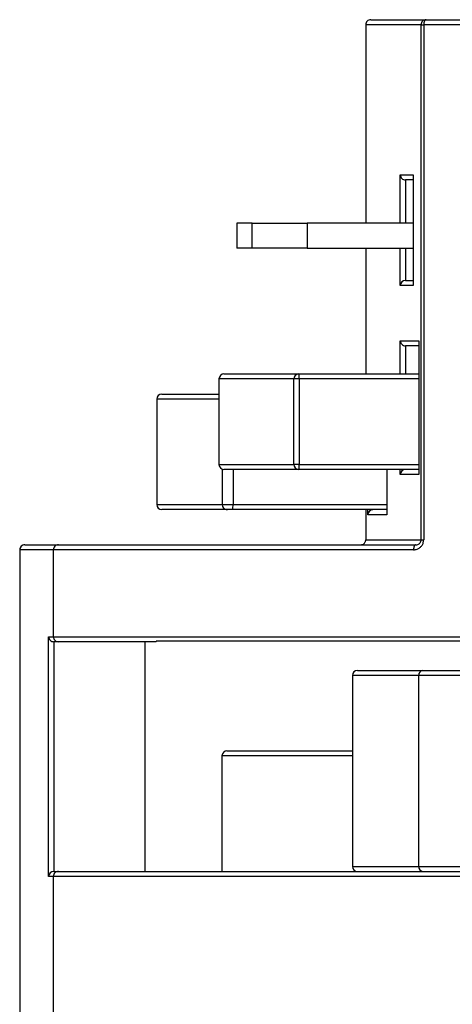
# Model space of a CAD drawing. Header units: millimetres. Extents: x 344 to 984, y 298 to 684.
# Tile 11 of 20: x 931 to 939, y 460 to 479. Entities that reach past the tile are written whole.
import ezdxf

# ---------------------------------------------------------------- set-up
doc = ezdxf.new("R2010")
doc.units = ezdxf.units.MM

msp = doc.modelspace()

# ---------------------------------------------------------------- linework, layer by layer
at = {"color": 7, "linetype": 'Continuous', "lineweight": 25}
for p, q in [((938.644, 479.073), (937.543, 479.073)), ((937.543, 479.073), (937.543, 475.123)), ((937.643, 479.173), (938.744, 479.173)), ((938.644, 468.823), (938.644, 479.073)), ((938.644, 479.073), (938.697, 479.073)), ((938.697, 479.073), (938.697, 468.823)), ((945.577, 479.073), (938.697, 479.073)), ((938.744, 479.173), (945.475, 479.173)), ((938.23, 476.083), (938.485, 476.083)), ((938.485, 475.983), (938.332, 475.983)), ((938.485, 476.083), (938.485, 473.883)), ((934.976, 475.123), (934.976, 474.623)), ((934.976, 475.123), (934.981, 475.123)), ((934.981, 475.123), (934.981, 474.623)), ((935.284, 475.123), (934.981, 475.123)), ((935.284, 474.623), (935.284, 475.123)), ((935.284, 475.123), (936.38, 475.123)), ((936.38, 475.123), (936.38, 474.623)), ((938.485, 475.123), (936.38, 475.123)), ((934.981, 474.623), (934.976, 474.623)), ((935.284, 474.623), (934.981, 474.623)), ((936.38, 474.623), (935.284, 474.623)), ((936.38, 474.623), (938.485, 474.623)), ((937.543, 474.623), (937.543, 472.123)), ((938.332, 473.983), (938.485, 473.983)), ((938.485, 473.883), (938.23, 473.883)), ((938.23, 472.783), (938.602, 472.783)), ((938.602, 472.683), (938.332, 472.683)), ((938.602, 472.783), (938.602, 470.123)), ((934.623, 472.023), (934.623, 470.323)), ((934.723, 472.123), (936.211, 472.123)), ((936.115, 470.323), (936.115, 472.023)), ((936.221, 472.023), (936.115, 472.023)), ((936.211, 472.123), (938.602, 472.123)), ((936.221, 472.023), (936.221, 470.323)), ((933.486, 471.722), (934.623, 471.722)), ((933.386, 471.622), (933.386, 469.522)), ((936.221, 470.323), (936.115, 470.323)), ((936.211, 470.223), (934.723, 470.223)), ((938.602, 470.223), (936.211, 470.223)), ((937.961, 470.223), (937.961, 469.322)), ((938.602, 470.123), (938.23, 470.123)), ((933.386, 469.522), (934.687, 469.522)), ((934.687, 469.522), (934.903, 469.522)), ((934.785, 469.422), (933.486, 469.422)), ((934.893, 469.422), (934.785, 469.422)), ((937.961, 469.422), (934.893, 469.422)), ((937.543, 469.422), (937.543, 468.823)), ((937.961, 469.322), (937.585, 469.322)), ((930.759, 468.723), (930.762, 468.723)), ((930.762, 468.723), (931.428, 468.723)), ((931.428, 468.723), (938.542, 468.723)), ((937.543, 468.823), (938.644, 468.823)), ((938.644, 468.823), (938.697, 468.823)), ((930.659, 468.623), (930.659, 449.573)), ((930.662, 468.623), (930.662, 449.573)), ((931.328, 468.623), (930.662, 468.623)), ((938.493, 468.623), (931.328, 468.623)), ((931.328, 468.623), (931.328, 466.894)), ((931.235, 466.894), (931.328, 466.894)), ((931.235, 462.123), (931.235, 466.894)), ((931.328, 466.894), (945.577, 466.894)), ((931.428, 466.794), (931.337, 466.794)), ((931.337, 466.794), (931.337, 462.223)), ((933.371, 466.794), (931.428, 466.794)), ((933.157, 462.223), (933.157, 466.794)), ((945.576, 466.803), (933.372, 466.803)), ((937.38, 466.223), (938.681, 466.223)), ((938.681, 466.223), (942.568, 466.223)), ((937.28, 466.123), (937.28, 462.323)), ((938.598, 462.323), (938.598, 466.123)), ((934.783, 464.622), (934.828, 464.622)), ((934.828, 464.622), (937.28, 464.622)), ((934.683, 464.522), (934.683, 462.223)), ((931.337, 462.223), (931.428, 462.223)), ((931.428, 462.223), (942.568, 462.223)), ((931.328, 462.123), (931.235, 462.123)), ((945.577, 462.123), (931.328, 462.123))]:
    msp.add_line(p, q, dxfattribs=at)
at = {"color": 8, "linetype": 'Continuous', "lineweight": 25}
for p, q in [((938.23, 475.123), (938.23, 476.083)), ((938.332, 475.983), (938.332, 475.123)), ((938.23, 473.883), (938.23, 474.623)), ((938.332, 474.623), (938.332, 473.983)), ((938.23, 472.123), (938.23, 472.783)), ((938.332, 472.683), (938.332, 472.123)), ((936.115, 472.023), (934.623, 472.023)), ((938.602, 472.023), (936.221, 472.023)), ((934.623, 471.622), (933.386, 471.622)), ((934.623, 470.323), (936.115, 470.323)), ((936.221, 470.323), (938.602, 470.323)), ((934.687, 470.229), (934.687, 469.522)), ((934.903, 470.223), (934.903, 469.522)), ((938.23, 470.123), (938.23, 470.223)), ((934.903, 469.522), (937.961, 469.522)), ((937.585, 469.322), (937.585, 469.422)), ((930.662, 468.623), (930.659, 468.623)), ((938.598, 466.123), (937.28, 466.123)), ((942.468, 466.123), (938.598, 466.123)), ((934.728, 464.522), (934.683, 464.522)), ((937.28, 464.522), (934.728, 464.522)), ((937.28, 462.323), (938.598, 462.323)), ((938.598, 462.323), (942.468, 462.323)), ((931.328, 462.123), (931.328, 440.985))]:
    msp.add_line(p, q, dxfattribs=at)
at = {"color": 7, "linetype": 'Continuous', "lineweight": 25, "flags": 128}
for points in [[(938.744, 479.173), (938.735, 479.171), (938.726, 479.165), (938.718, 479.156), (938.711, 479.143), (938.705, 479.128), (938.7, 479.111), (938.698, 479.092), (938.697, 479.073)], [(938.542, 468.723), (938.533, 468.721), (938.523, 468.715), (938.515, 468.706), (938.508, 468.693), (938.502, 468.678), (938.497, 468.661), (938.494, 468.642), (938.493, 468.623)]]:
    msp.add_lwpolyline(points, dxfattribs=at)
at = {"color": 7, "linetype": 'Continuous', "lineweight": 25}
for centre, radius, start, end in [((937.643, 479.073), 0.1, 90.0046, 180.0046), ((938.744, 479.073), 0.1, 90.0046, 180.0046), ((934.723, 472.023), 0.1, 90, 180), ((936.213, 472.024), 0.0982, 91.077, 181.038), ((935.966, 472.047), 0.256, 354.4608, 17.0711), ((933.486, 471.622), 0.1, 90.0005, 180.0005), ((934.723, 470.323), 0.1, 180, 270), ((936.213, 470.321), 0.0982, 178.962, 268.923), ((935.966, 470.298), 0.256, 342.9289, 5.5392), ((933.486, 469.522), 0.1, 179.9995, 269.9995), ((934.786, 469.521), 0.0992, 179.5115, 269.503), ((934.633, 469.497), 0.27, 343.8481, 5.2561), ((930.759, 468.623), 0.1, 90, 180), ((930.762, 468.623), 0.1, 90.0046, 180.0046), ((931.428, 468.623), 0.1, 90.0046, 180.0046), ((931.428, 466.894), 0.1, 179.9954, 269.9954), ((937.38, 466.123), 0.1, 90, 180), ((938.69, 466.13), 0.0929, 95.591, 184.6677), ((934.783, 464.522), 0.1, 90, 180), ((931.428, 462.123), 0.1, 90.0046, 180.0046), ((937.38, 462.323), 0.1, 180, 270), ((938.69, 462.315), 0.0929, 175.3323, 264.409)]:
    msp.add_arc(centre, radius, start, end, dxfattribs=at)
for centre, major_axis, start_param, end_param in [((938.33, 476.083), (0.0713, -0.0713), 3.935981, 5.506778), ((938.33, 473.883), (0.0713, 0.0713), 0.776408, 2.347204), ((938.33, 472.783), (0.0713, -0.0713), 3.935981, 5.506778), ((938.33, 470.123), (0.0713, 0.0713), 0.776408, 2.347204), ((937.685, 469.322), (0.0713, 0.0713), 0.776408, 2.347204), ((931.335, 466.894), (0.0713, -0.0713), 3.935981, 5.506778), ((931.335, 462.123), (0.0713, 0.0713), 0.776408, 2.347204)]:
    msp.add_ellipse(centre, major_axis=major_axis, ratio=0.982179, start_param=start_param, end_param=end_param, dxfattribs=at)
for points, knots in [([(937.445, 468.723), (937.459, 468.724), (937.485, 468.727), (937.515, 468.75), (937.531, 468.773), (937.538, 468.792), (937.542, 468.806), (937.543, 468.818), (937.543, 468.822), (937.543, 468.823)], [0, 0, 0, 0, 0.335623, 0.605636, 0.764019, 0.821505, 0.941912, 0.991048, 1, 1, 1, 1]), ([(938.493, 468.623), (938.517, 468.625), (938.562, 468.629), (938.62, 468.662), (938.663, 468.707), (938.691, 468.761), (938.695, 468.802), (938.697, 468.823)], [0, 0, 0, 0, 0.238934, 0.451343, 0.640377, 0.820153, 1, 1, 1, 1]), ([(938.542, 468.723), (938.554, 468.724), (938.576, 468.726), (938.605, 468.742), (938.626, 468.763), (938.637, 468.784), (938.643, 468.804), (938.644, 468.814), (938.644, 468.823)], [0, 0, 0, 0, 0.265302, 0.491865, 0.680267, 0.845171, 0.871071, 1, 1, 1, 1]), ([(933.371, 466.794), (933.371, 466.795), (933.372, 466.797), (933.372, 466.802), (933.372, 466.803)], [0, 0, 0, 0, 0.991069, 1, 1, 1, 1])]:
    msp.add_open_spline(points, degree=3, knots=knots, dxfattribs=at)

doc.saveas('drawing.dxf')
